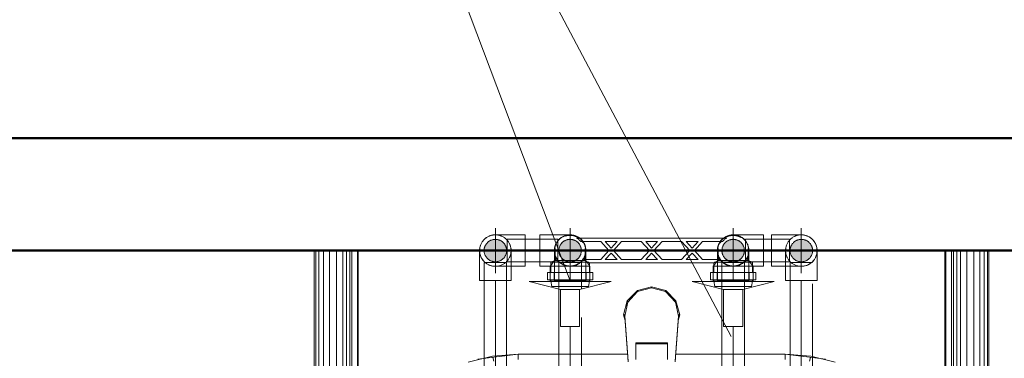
# Model space of a CAD drawing. Header units: millimetres. Extents: x 25610 to 48924, y 4737 to 39616.
# Tile 68 of 84: x 37433 to 38309, y 35602 to 35903. Entities that reach past the tile are written whole.
import ezdxf

# ---------------------------------------------------------------- set-up
doc = ezdxf.new("R2010")
doc.units = ezdxf.units.MM
for name, pattern in [('ADSK_Осевая', [700, 500, -100, 0, -100]), ('ADSK_Скрыто', [300, 150, -150]), ('ADSK_Штриховая_ш3 п1_5', [225, 150, -75])]:
    doc.linetypes.add(name, pattern=pattern)
for name, color, linetype, lineweight in [('A-DETL-____-HDLN', 90, 'ADSK_Скрыто', 9), ('A-DETL-____-MBND', 5, 'ADSK_Штриховая_ш3 п1_5', 20), ('A-WALL-____-MCUT', 113, 'Continuous', 50), ('A-WALL-____-OTLN', 113, 'Continuous', 20), ('M-EQPM-____-OTLN', 50, 'Continuous', 20), ('P-PIPE-____-CNTR', 3, 'ADSK_Осевая', 20), ('P-PIPE-____-IDEN', 2, 'Continuous', 20), ('P-PIPE-____-OTLN', 3, 'Continuous', 20)]:
    doc.layers.add(name, color=color, linetype=linetype, lineweight=lineweight)

# ---------------------------------------------------------------- blocks, each defined once
blk = doc.blocks.new('Прямая форма - V line-610148-В_Этаж 02_Водопровод')
at = {"layer": 'A-WALL-____-MCUT', "color": 9}
for p, q in [((4180, 0), (1000, 0)), ((1000, -100), (4180, -100))]:
    blk.add_line(p, q, dxfattribs=at)
blk = doc.blocks.new('Прямая форма - SW - 014-610149-В_Этаж 02_Водопровод')
blk.add_blockref('Прямая форма - V line-610148-В_Этаж 02_Водопровод', (0, 0))
blk = doc.blocks.new('Прямая форма - V line-609016-В_Этаж 02_Водопровод')
at = {"layer": 'M-EQPM-____-OTLN', "color": 253}
for p, q in [((-299.99, 0), (-299.99, -183.27)), ((-291.73, 0), (-291.73, -183.27)), ((-271.3, 0), (-271.3, -183.27)), ((-268.48, 0), (-268.48, -183.27)), ((-266.64, 0), (-266.64, -183.27)), ((-261.6, 0), (-261.6, -183.27)), ((-298.6, 0), (-298.6, -183.27)), ((-295.82, 0), (-295.82, -183.27)), ((-286.45, 0), (-286.45, -183.27)), ((-280.15, 0), (-280.15, -183.27)), ((-274.68, 0), (-274.68, -183.27)), ((-260.87, -183.24), (-260.87, 0)), ((-260.84, 0), (-260.84, -183.27)), ((260.84, -183.27), (260.84, 0)), ((260.87, 0), (260.87, -183.24)), ((261.6, -183.27), (261.6, 0)), ((266.64, -183.27), (266.64, 0)), ((268.48, -183.27), (268.48, 0)), ((271.3, -183.27), (271.3, 0)), ((274.68, -183.27), (274.68, 0)), ((280.15, -183.27), (280.15, 0)), ((286.45, -183.27), (286.45, 0)), ((291.73, -183.27), (291.73, 0)), ((295.82, -183.27), (295.82, 0)), ((298.6, -183.27), (298.6, 0)), ((299.99, -183.27), (299.99, 0)), ((0, -32.32), (-12.5, -35.67)), ((0, -33.04), (-12.47, -36.48)), ((0, -33.04), (0, -32.32)), ((12.5, -35.67), (0, -32.32)), ((12.47, -36.48), (0, -33.04)), ((-12.5, -35.67), (-21.65, -44.82)), ((-12.47, -36.48), (-21.3, -45.8)), ((-12.5, -35.67), (-12.03, -36.48)), ((12.03, -36.48), (12.5, -35.67)), ((21.3, -45.79), (12.47, -36.48)), ((12.5, -35.67), (21.65, -44.82)), ((-25, -57.32), (-21.65, -44.82)), ((-23.89, -58.26), (-21.3, -45.8)), ((-21.73, -47.12), (-22.2, -50.13)), ((-21.65, -44.82), (-20.82, -45.3)), ((21.65, -44.82), (20.82, -45.3)), ((23.89, -58.26), (21.3, -45.79)), ((21.65, -44.82), (25, -57.32)), ((22.2, -50.13), (21.73, -47.12)), ((-23.65, -62.37), (-25, -57.32)), ((-25, -57.32), (-23.7, -57.32)), ((-23.89, -59.01), (-23.89, -58.26)), ((-20.95, -98.41), (-23.89, -58.26)), ((-23.89, -59.01), (-20.95, -99.15)), ((20.95, -98.41), (23.89, -58.26)), ((23.89, -59.01), (20.95, -99.15)), ((25, -57.32), (23.65, -62.37)), ((25, -57.32), (23.7, -57.32)), ((23.89, -59.01), (23.89, -58.26)), ((-14, -82.11), (14, -82.11)), ((-14, -96.93), (-14, -82.11)), ((14, -82.86), (-14, -82.86)), ((14, -82.11), (14, -96.93)), ((-163.2, -99.24), (-141.45, -94.07)), ((-118.83, -92.28), (-154.66, -96.74)), ((-141.45, -94.07), (-118.83, -92.32)), ((-141.2, -95.06), (-140.32, -98.51)), ((-21.4, -92.28), (-118.83, -92.28)), ((-118.83, -92.32), (-21.39, -92.32)), ((-118.83, -96.84), (-118.83, -92.32)), ((-118.83, -92.32), (-118.83, -96.84)), ((21.39, -92.32), (118.83, -92.32)), ((118.83, -92.28), (21.4, -92.28)), ((154.66, -96.74), (118.83, -92.28)), ((118.83, -92.32), (118.83, -96.84)), ((118.83, -92.32), (141.45, -94.07)), ((118.83, -96.84), (118.83, -92.32)), ((141.2, -95.06), (140.32, -98.51)), ((141.45, -94.07), (163.2, -99.24))]:
    blk.add_line(p, q, dxfattribs=at)
blk = doc.blocks.new('Прямая форма - FU - 054-610380-В_Этаж 02_Водопровод')
blk.add_blockref('Прямая форма - V line-609016-В_Этаж 02_Водопровод', (0, 0))
blk = doc.blocks.new('V line_ifc_RVT-1-В_Этаж 02_Водопровод')
at = {"layer": 'A-WALL-____-OTLN', "color": 253, "lineweight": 20}
blk.add_blockref('Прямая форма - SW - 014-610149-В_Этаж 02_Водопровод', (36123.24, 35797.63), dxfattribs=at)
at = {"layer": 'M-EQPM-____-OTLN', "color": 253, "lineweight": 20}
blk.add_blockref('Прямая форма - FU - 054-610380-В_Этаж 02_Водопровод', (37995.19, 35697.63), dxfattribs=at)
blk = doc.blocks.new('VTp_724_0 Водорозетка двойная - VTp_724_0-1631685-В_Этаж 02_Водопровод')
at = {"layer": 'A-DETL-____-HDLN'}
for p, q in [((-67.81, 8.8), (-77.19, 8.8)), ((77.43, 8.8), (67.81, 8.8))]:
    blk.add_line(p, q, dxfattribs=at)
at = {"layer": 'M-EQPM-____-OTLN'}
for p, q in [((-88.85, 32), (-89.75, 27.2)), ((-89.75, 27.2), (-89.75, 26.1)), ((-55.25, 27.2), (-89.75, 27.2)), ((-56.15, 32), (-88.85, 32)), ((-55.25, 27.2), (-56.15, 32)), ((-55.25, 26.1), (-55.25, 27.2)), ((56.15, 32), (55.25, 27.2)), ((55.25, 27.2), (55.25, 26.1)), ((89.75, 27.2), (55.25, 27.2)), ((88.85, 32), (56.15, 32)), ((89.75, 27.2), (88.85, 32)), ((89.75, 26.1), (89.75, 27.2)), ((-92.58, 26.1), (-86.7, 26.1)), ((-92.58, 19.4), (-92.58, 26.1)), ((-86.7, 19.4), (-92.58, 19.4)), ((-89.75, 19.4), (-89.75, 10.4)), ((-86.7, 26.1), (-72.5, 26.1)), ((-86.7, 19.4), (-86.7, 26.1)), ((-72.5, 19.4), (-86.7, 19.4)), ((-72.5, 26.1), (-58.3, 26.1)), ((-72.5, 19.4), (-72.5, 26.1)), ((-58.3, 19.4), (-72.5, 19.4)), ((-58.3, 26.1), (-52.42, 26.1)), ((-58.3, 26.1), (-58.3, 19.4)), ((-52.42, 19.4), (-58.3, 19.4)), ((-55.25, 11), (-55.25, 19.4)), ((-52.42, 19.4), (-52.42, 26.1)), ((52.42, 26.1), (58.3, 26.1)), ((52.42, 19.4), (52.42, 26.1)), ((58.3, 19.4), (52.42, 19.4)), ((55.25, 19.4), (55.25, 11)), ((58.3, 26.1), (72.5, 26.1)), ((58.3, 19.4), (58.3, 26.1)), ((72.5, 19.4), (58.3, 19.4)), ((72.5, 26.1), (86.7, 26.1)), ((72.5, 19.4), (72.5, 26.1)), ((86.7, 19.4), (72.5, 19.4)), ((86.7, 26.1), (92.58, 26.1)), ((86.7, 26.1), (86.7, 19.4)), ((92.58, 19.4), (86.7, 19.4)), ((89.75, 10.4), (89.75, 19.4)), ((92.58, 19.4), (92.58, 26.1)), ((-89.75, 10.4), (-85.9, 8.8)), ((-55.99, 10.4), (-89.75, 10.4)), ((-85.9, 8.8), (-85.9, 0)), ((-77.24, 8.8), (-85.9, 8.8)), ((-60.07, 8.8), (-67.76, 8.8)), ((-60.07, 8.8), (-60.07, 8)), ((55.99, 11), (-55.99, 11)), ((-55.99, 11), (-55.99, 10.4)), ((55.99, 10.4), (55.99, 11)), ((89.75, 10.4), (55.99, 10.4)), ((67.77, 8.8), (60.07, 8.8)), ((60.07, 8), (60.07, 8.8)), ((85.9, 8.8), (77.47, 8.8)), ((85.9, 8.8), (89.75, 10.4)), ((85.9, 0), (85.9, 8.8)), ((-60.07, 8), (-45.3, 8)), ((-59.1, 0), (-59.1, 8)), ((-45.3, 8), (-38.02, 0)), ((-36, 2.23), (-41.25, 8)), ((-41.25, 8), (-30.75, 8)), ((-30.75, 8), (-36, 2.23)), ((-33.98, 0), (-26.7, 8)), ((-26.7, 8), (-9.3, 8)), ((-9.3, 8), (-2.02, 0)), ((0, 2.23), (-5.25, 8)), ((-5.25, 8), (5.25, 8)), ((5.25, 8), (0, 2.23)), ((2.02, 0), (9.3, 8)), ((9.3, 8), (26.7, 8)), ((26.7, 8), (33.98, 0)), ((30.75, 8), (41.25, 8)), ((36, 2.23), (30.75, 8)), ((41.25, 8), (36, 2.23)), ((38.02, 0), (45.3, 8)), ((45.3, 8), (60.07, 8)), ((59.1, 8), (59.1, 0)), ((-45.3, -8), (-62.98, -8)), ((-38.02, 0), (-45.3, -8)), ((-41.25, -8), (-36, -2.23)), ((-30.75, -8), (-41.25, -8)), ((-36, -2.23), (-30.75, -8)), ((-26.7, -8), (-33.98, 0)), ((-9.3, -8), (-26.7, -8)), ((-2.02, 0), (-9.3, -8)), ((-5.25, -8), (0, -2.23)), ((5.25, -8), (-5.25, -8)), ((0, -2.23), (5.25, -8)), ((9.3, -8), (2.02, 0)), ((26.7, -8), (9.3, -8)), ((33.98, 0), (26.7, -8)), ((30.75, -8), (36, -2.23)), ((41.25, -8), (30.75, -8)), ((36, -2.23), (41.25, -8)), ((45.3, -8), (38.02, 0)), ((62.98, -8), (45.3, -8)), ((-66.71, -11), (66.71, -11))]:
    blk.add_line(p, q, dxfattribs=at)
for centre, radius, start, end in [((-212.07, 402.15), 421.7, 291.12855, 291.72365), ((212.07, 402.15), 421.7, 248.27635, 248.87145), ((-72.5, 0), 13.4, 180, 188.2152), ((-72.5, 0), 13.4, 351.83205, 360), ((-72.5, 0), 13.4, 352.56086, 0), ((72.5, 0), 13.4, 180, 187.43914), ((72.5, 0), 13.4, 180, 188.16795), ((72.5, 0), 13.4, 351.7848, 0), ((-72.5, 0), 13.4, 322.97356, 327.32581), ((-72.5, 0), 13.4, 323.08175, 328.77769), ((-72.5, 0), 13.4, 323.34359, 330.79093), ((72.5, 0), 13.4, 211.67127, 216.91825), ((72.5, 0), 13.4, 211.70742, 216.65641), ((72.5, 0), 13.4, 212.67419, 217.02644), ((-72.5, 0), 13.4, 240, 293.64886), ((-72.5, 0), 13.4, 296.89364, 306.30653), ((72.5, 0), 13.4, 233.69347, 243.10636), ((72.5, 0), 13.4, 246.35114, 288.10903)]:
    blk.add_arc(centre, radius, start, end, dxfattribs=at)
for points in [[(-62.98, -8), (-63.51, -8.62), (-64.66, -9.75), (-65.99, -10.62), (-66.71, -11)], [(66.71, -11), (65.99, -10.62), (64.66, -9.75), (63.51, -8.62), (62.98, -8)]]:
    blk.add_open_spline(points, degree=3, dxfattribs=at)
blk = doc.blocks.new('ADSK_Полипропилен_Отвод - Универсальный-1631684-В_Этаж 02_Водопровод')
at = {"layer": 'A-DETL-____-HDLN', "color": 210}
for p, q in [((37928.52, 35710.36), (37929.02, 35710.12)), ((37931.38, 35708.62), (37931.81, 35708.26)), ((37908.69, 35697.63), (37908.69, 35671.13)), ((37936.69, 35671.13), (37936.69, 35697.63)), ((37908.69, 35671.13), (37922.69, 35671.13)), ((37922.69, 35671.13), (37936.69, 35671.13))]:
    blk.add_line(p, q, dxfattribs=at)
at = {"layer": 'A-DETL-____-HDLN', "color": 210, "flags": 128}
for points in [[(37911.14, 35705.54), (37911.46, 35706), (37911.8, 35706.44), (37912.17, 35706.87)], [(37913.35, 35708.06), (37913.77, 35708.42), (37914.21, 35708.77), (37914.66, 35709.1)], [(37916.59, 35710.24), (37917.1, 35710.47), (37917.62, 35710.68), (37918.14, 35710.88)], [(37920.31, 35711.43), (37920.86, 35711.52), (37921.42, 35711.58)], [(37933.38, 35706.67), (37933.74, 35706.24), (37934.07, 35705.79), (37934.39, 35705.33)], [(37908.74, 35698.75), (37908.79, 35699.31), (37908.87, 35699.87), (37908.97, 35700.42)], [(37909.4, 35702.04), (37909.59, 35702.57), (37909.8, 35703.09), (37909.9, 35703.32)], [(37935.23, 35703.87), (37935.47, 35703.36), (37935.68, 35702.85), (37935.88, 35702.32)], [(37936.46, 35700.16), (37936.55, 35699.61), (37936.62, 35699.05), (37936.66, 35698.5)]]:
    blk.add_lwpolyline(points, dxfattribs=at)
at = {"layer": 'A-DETL-____-HDLN', "color": 210}
for radius, start, end in [(10, 0, 180), (14, 344.23183, 52.10675), (14, 152.01879, 157.90657), (10, 180, 285), (10, 300, 0), (14, 195, 195.80523), (14, 196.86935, 210), (14, 210, 270), (14, 270, 343.16772), (10, 285, 297.67979), (10, 298.65544, 300)]:
    blk.add_arc((37922.69, 35697.63), radius, start, end, dxfattribs=at)
for points in [[(37936.43, 35694.95), (37936.6, 35695.84), (37936.69, 35696.74), (37936.69, 35697.63)], [(37908.76, 35696.23), (37908.81, 35695.8), (37908.87, 35695.37), (37908.95, 35694.95)], [(37911.1, 35689.79), (37911.23, 35689.59), (37911.52, 35689.18), (37911.99, 35688.6), (37912.5, 35688.03), (37912.87, 35687.66), (37913.06, 35687.48)]]:
    blk.add_open_spline(points, degree=3, dxfattribs=at)
for points, knots in [([(37909.33, 35693.44), (37909.45, 35693.06), (37909.72, 35692.32), (37910.06, 35691.59), (37910.24, 35691.23)], [0.2241092, 0.2241092, 0.2241092, 0.2241092, 0.2857143, 0.3456864, 0.3456864, 0.3456864, 0.3456864]), ([(37932.32, 35687.48), (37932.51, 35687.66), (37932.88, 35688.03), (37933.47, 35688.69), (37933.85, 35689.18), (37934.07, 35689.47)], [0.4285714, 0.4285714, 0.4285714, 0.4285714, 0.4642857, 0.5, 0.552786, 0.552786, 0.552786, 0.552786]), ([(37935.14, 35691.23), (37935.32, 35691.59), (37935.66, 35692.32), (37935.93, 35693.06), (37936.05, 35693.44)], [0.6543136, 0.6543136, 0.6543136, 0.6543136, 0.7142857, 0.7758908, 0.7758908, 0.7758908, 0.7758908])]:
    blk.add_open_spline(points, degree=3, knots=knots, dxfattribs=at)
at = {"layer": 'A-DETL-____-MBND', "color": 220, "flags": 128}
for points in [[(37923.66, 35711.6), (37924.22, 35711.55), (37924.77, 35711.48), (37925.32, 35711.38)], [(37927.48, 35710.79), (37928, 35710.59), (37928.52, 35710.36)], [(37930.47, 35709.27), (37930.93, 35708.95), (37931.38, 35708.62)]]:
    blk.add_lwpolyline(points, dxfattribs=at)
blk = doc.blocks.new('ADSK_Полипропилен_Отвод - Универсальный-V22-В_Этаж 02_Водопровод')
at = {"layer": 'A-DETL-____-HDLN', "color": 140}
for p, q in [((38059.1, 35708.69), (38059.21, 35708.77)), ((38053.69, 35697.63), (38053.69, 35671.13)), ((38081.69, 35671.13), (38081.69, 35697.25)), ((38053.69, 35671.13), (38067.69, 35671.13)), ((38067.69, 35671.13), (38081.69, 35671.13))]:
    blk.add_line(p, q, dxfattribs=at)
at = {"layer": 'A-DETL-____-HDLN', "color": 140, "flags": 128}
for points in [[(38056.14, 35705.54), (38056.46, 35706), (38056.8, 35706.44), (38057.17, 35706.87)], [(38058.35, 35708.06), (38058.77, 35708.42), (38058.98, 35708.59)], [(38068.66, 35711.6), (38069.22, 35711.55), (38069.77, 35711.48), (38070.32, 35711.38)], [(38072.48, 35710.79), (38073, 35710.59), (38073.52, 35710.36), (38074.02, 35710.12)], [(38075.47, 35709.27), (38075.93, 35708.95), (38076.38, 35708.62), (38076.81, 35708.26)], [(38078.38, 35706.67), (38078.74, 35706.24), (38079.07, 35705.79), (38079.39, 35705.33)], [(38053.74, 35698.75), (38053.79, 35699.31), (38053.87, 35699.87), (38053.97, 35700.42)], [(38054.4, 35702.04), (38054.59, 35702.57), (38054.8, 35703.09), (38055.02, 35703.6)], [(38080.23, 35703.87), (38080.47, 35703.36), (38080.68, 35702.85), (38080.88, 35702.32)], [(38081.46, 35700.16), (38081.55, 35699.61), (38081.62, 35699.05), (38081.66, 35698.5)]]:
    blk.add_lwpolyline(points, dxfattribs=at)
at = {"layer": 'A-DETL-____-HDLN', "color": 140}
for radius, start, end in [(14, 127.89254, 195), (10, 0, 180), (10, 180, 240), (10, 300, 0), (14, 195, 195.80523), (14, 196.86935, 210), (14, 210, 270), (10, 240, 241.34288), (10, 242.31855, 255), (10, 255, 285), (14, 270, 343.16772), (10, 285, 297.6852), (10, 298.64774, 300), (14, 344.23183, 345)]:
    blk.add_arc((38067.69, 35697.63), radius, start, end, dxfattribs=at)
for points in [[(38053.69, 35697.63), (38053.69, 35696.74), (38053.78, 35695.84), (38053.95, 35694.95)], [(38056.1, 35689.79), (38056.23, 35689.59), (38056.52, 35689.18), (38056.99, 35688.6), (38057.5, 35688.03), (38057.87, 35687.66), (38058.06, 35687.48)], [(38081.43, 35694.95), (38081.51, 35695.35), (38081.57, 35695.76), (38081.61, 35696.17)]]:
    blk.add_open_spline(points, degree=3, dxfattribs=at)
for points, knots in [([(38054.33, 35693.44), (38054.45, 35693.06), (38054.72, 35692.32), (38055.06, 35691.59), (38055.24, 35691.23)], [0.2241092, 0.2241092, 0.2241092, 0.2241092, 0.2857143, 0.3456864, 0.3456864, 0.3456864, 0.3456864]), ([(38077.32, 35687.48), (38077.51, 35687.66), (38077.88, 35688.03), (38078.56, 35688.79), (38079.01, 35689.38), (38079.29, 35689.79)], [0.4285714, 0.4285714, 0.4285714, 0.4285714, 0.4642857, 0.5, 0.5714286, 0.5714286, 0.5714286, 0.5714286]), ([(38080.23, 35691.41), (38080.38, 35691.71), (38080.68, 35692.38), (38080.93, 35693.06), (38081.05, 35693.44)], [0.6645049, 0.6645049, 0.6645049, 0.6645049, 0.7142857, 0.7758908, 0.7758908, 0.7758908, 0.7758908])]:
    blk.add_open_spline(points, degree=3, knots=knots, dxfattribs=at)
at = {"layer": 'A-DETL-____-MBND', "color": 150}
blk.add_line((38059.21, 35708.77), (38059.66, 35709.1), dxfattribs=at)
at = {"layer": 'A-DETL-____-MBND', "color": 150, "flags": 128}
for points in [[(38061.59, 35710.24), (38062.1, 35710.47), (38062.62, 35710.68), (38063.14, 35710.88)], [(38065.31, 35711.43), (38065.86, 35711.52), (38066.42, 35711.58)]]:
    blk.add_lwpolyline(points, dxfattribs=at)
blk = doc.blocks.new('PP-R Вентиль с хромированной рукояткой Белый - PP-R Вентиль с хромированной рукояткой Белый-1646104-В_Этаж 02_Водопровод')
at = {"layer": 'A-DETL-____-HDLN', "color": 140}
for p, q in [((38053.26, 35688.01), (38050.49, 35684.42)), ((38055.56, 35690.97), (38053.38, 35688.16)), ((38081.04, 35689.4), (38079.83, 35690.97)), ((38081.6, 35688.68), (38081.14, 35689.27)), ((38084.89, 35684.41), (38081.72, 35688.52)), ((38050.39, 35684.29), (38050.04, 35683.83)), ((38067.69, 35683.83), (38050.31, 35683.83)), ((38085.34, 35683.83), (38067.69, 35683.83)), ((38085.34, 35683.83), (38084.99, 35684.29)), ((38085.34, 35683.17), (38085.34, 35683.83)), ((38050.04, 35678.19), (38050.04, 35671.59)), ((38085.34, 35671.59), (38085.34, 35678.19)), ((38084.91, 35670.03), (38050.56, 35670.03))]:
    blk.add_line(p, q, dxfattribs=at)
for radius, start, end in [(13.8, 135, 172.6341), (10, 0, 180), (13.8, 121.68869, 135), (13.8, 97.29443, 120.58406), (13.8, 90, 95.66114), (13.8, 84.34625, 90), (13.8, 45, 82.71298), (13.8, 7.3096, 45), (13.8, 174.72339, 180), (13.8, 180, 183.92022), (10, 180, 0), (13.8, 0, 5.67631), (13.8, 356.1182, 0), (13.8, 185.02485, 225), (13.8, 225, 231.62147), (13.8, 308.38432, 355.01357), (13.8, 232.59832, 307.39619)]:
    blk.add_arc((38067.69, 35697.63), radius, start, end, dxfattribs=at)
for points, knots in [([(38055.72, 35690.78), (38055.67, 35690.85), (38055.62, 35690.95), (38055.59, 35691), (38055.62, 35690.95), (38055.73, 35690.75), (38055.99, 35690.3), (38056.4, 35689.7), (38056.87, 35689.05), (38057.49, 35688.32), (38058.27, 35687.54), (38058.83, 35687.05), (38059.32, 35686.66), (38059.83, 35686.28), (38060.54, 35685.82), (38061.32, 35685.38), (38062, 35685.06), (38062.54, 35684.83), (38063.1, 35684.62), (38063.88, 35684.36), (38065.34, 35683.99), (38066.72, 35683.83), (38067.69, 35683.83)], [0.4444444, 0.4444444, 0.4444444, 0.4444444, 0.4722222, 0.5, 0.5277778, 0.5555556, 0.6111111, 0.6388889, 0.6666667, 0.7222222, 0.75, 0.7777778, 0.7916667, 0.8055556, 0.8333333, 0.8611111, 0.875, 0.8888889, 0.9027778, 0.9166667, 0.9444444, 1, 1, 1, 1]), ([(38067.69, 35683.83), (38068.66, 35683.83), (38070.05, 35683.99), (38071.5, 35684.36), (38072.28, 35684.62), (38072.84, 35684.83), (38073.38, 35685.06), (38074.06, 35685.38), (38074.84, 35685.82), (38075.55, 35686.28), (38076.07, 35686.66), (38076.55, 35687.05), (38077.11, 35687.54), (38077.9, 35688.32), (38078.51, 35689.05), (38078.98, 35689.7), (38079.39, 35690.3), (38079.65, 35690.75), (38079.76, 35690.95), (38079.79, 35691), (38079.76, 35690.95), (38079.71, 35690.85), (38079.67, 35690.78)], [0, 0, 0, 0, 0.0555556, 0.0833333, 0.0972222, 0.1111111, 0.125, 0.1388889, 0.1666667, 0.1944444, 0.2083333, 0.2222222, 0.25, 0.2777778, 0.3333333, 0.3611111, 0.3888889, 0.4444444, 0.4722222, 0.5, 0.5277778, 0.5555556, 0.5555556, 0.5555556, 0.5555556]), ([(38064.94, 35684.11), (38064.51, 35684.2), (38063.88, 35684.36), (38063.1, 35684.62), (38062.72, 35684.76), (38062.54, 35684.83)], [0.05555556, 0.05555556, 0.05555556, 0.05555556, 0.08333333, 0.09722222, 0.11111111, 0.11111111, 0.11111111, 0.11111111]), ([(38072.84, 35684.83), (38072.66, 35684.76), (38072.28, 35684.62), (38071.5, 35684.36), (38070.88, 35684.2), (38070.45, 35684.11)], [0.88888889, 0.88888889, 0.88888889, 0.88888889, 0.90277778, 0.91666667, 0.94444444, 0.94444444, 0.94444444, 0.94444444])]:
    blk.add_open_spline(points, degree=3, knots=knots, dxfattribs=at)
at = {"layer": 'P-PIPE-____-OTLN', "color": 150}
for p, q in [((38050.04, 35683.83), (38050.04, 35678.24)), ((38050.31, 35683.83), (38050.04, 35683.83)), ((38085.34, 35678.24), (38085.34, 35683.12)), ((38050.04, 35671.54), (38050.04, 35670.03)), ((38085.34, 35670.03), (38085.34, 35671.54)), ((38031.19, 35670.03), (38059.19, 35663.03)), ((38050.52, 35670.03), (38031.19, 35670.03)), ((38059.19, 35663.03), (38059.19, 35630.03)), ((38076.19, 35663.03), (38059.19, 35663.03)), ((38076.19, 35663.03), (38104.19, 35670.03)), ((38076.19, 35630.03), (38076.19, 35663.03)), ((38104.19, 35670.03), (38084.96, 35670.03)), ((38059.19, 35630.03), (38076.19, 35630.03))]:
    blk.add_line(p, q, dxfattribs=at)
blk = doc.blocks.new('PP-R Вентиль с хромированной рукояткой Белый - PP-R Вентиль с хромированной рукояткой Белый-V28-В_Этаж 02_Водопровод')
at = {"layer": 'A-DETL-____-HDLN', "color": 210}
for p, q in [((37908.66, 35688.52), (37905.49, 35684.42)), ((37909.24, 35689.27), (37908.78, 35688.68)), ((37910.56, 35690.97), (37909.34, 35689.4)), ((37937, 35688.16), (37934.83, 35690.97)), ((37939.89, 35684.41), (37937.12, 35688.01)), ((37905.39, 35684.29), (37905.04, 35683.83)), ((37905.04, 35683.83), (37905.04, 35683.17)), ((37922.69, 35683.83), (37905.04, 35683.83)), ((37940.07, 35683.83), (37922.69, 35683.83)), ((37940.34, 35683.83), (37939.99, 35684.29)), ((37905.04, 35678.19), (37905.04, 35671.59)), ((37940.34, 35671.59), (37940.34, 35678.19)), ((37939.91, 35670.03), (37905.56, 35670.03))]:
    blk.add_line(p, q, dxfattribs=at)
for radius, start, end in [(13.8, 135, 172.63384), (10, 0, 180), (13.8, 97.29636, 135), (13.8, 90, 95.66308), (13.8, 84.34432, 90), (13.8, 59.41475, 82.71104), (13.8, 45, 58.31011), (13.8, 7.30986, 45), (13.8, 174.26712, 180), (13.8, 180, 183.92022), (10, 180, 0), (13.8, 0, 5.225), (13.8, 356.1182, 0), (13.8, 185.02485, 225), (13.8, 225, 231.61719), (13.8, 308.37738, 355.01357), (13.8, 232.60524, 307.40049)]:
    blk.add_arc((37922.69, 35697.63), radius, start, end, dxfattribs=at)
for points, knots in [([(37910.72, 35690.78), (37910.67, 35690.85), (37910.62, 35690.95), (37910.59, 35691), (37910.62, 35690.95), (37910.73, 35690.75), (37910.99, 35690.3), (37911.4, 35689.7), (37911.87, 35689.05), (37912.49, 35688.32), (37913.27, 35687.54), (37913.83, 35687.05), (37914.32, 35686.66), (37914.83, 35686.28), (37915.54, 35685.82), (37916.32, 35685.38), (37917, 35685.06), (37917.54, 35684.83), (37918.1, 35684.62), (37918.88, 35684.36), (37920.34, 35683.99), (37921.72, 35683.83), (37922.69, 35683.83)], [0.4444444, 0.4444444, 0.4444444, 0.4444444, 0.4722222, 0.5, 0.5277778, 0.5555556, 0.6111111, 0.6388889, 0.6666667, 0.7222222, 0.75, 0.7777778, 0.7916667, 0.8055556, 0.8333333, 0.8611111, 0.875, 0.8888889, 0.9027778, 0.9166667, 0.9444444, 1, 1, 1, 1]), ([(37922.69, 35683.83), (37923.66, 35683.83), (37925.05, 35683.99), (37926.5, 35684.36), (37927.28, 35684.62), (37927.84, 35684.83), (37928.38, 35685.06), (37929.06, 35685.38), (37929.84, 35685.82), (37930.55, 35686.28), (37931.07, 35686.66), (37931.55, 35687.05), (37932.11, 35687.54), (37932.9, 35688.32), (37933.51, 35689.05), (37933.98, 35689.7), (37934.39, 35690.3), (37934.65, 35690.75), (37934.76, 35690.95), (37934.79, 35691), (37934.76, 35690.95), (37934.71, 35690.85), (37934.67, 35690.78)], [0, 0, 0, 0, 0.0555556, 0.0833333, 0.0972222, 0.1111111, 0.125, 0.1388889, 0.1666667, 0.1944444, 0.2083333, 0.2222222, 0.25, 0.2777778, 0.3333333, 0.3611111, 0.3888889, 0.4444444, 0.4722222, 0.5, 0.5277778, 0.5555556, 0.5555556, 0.5555556, 0.5555556]), ([(37919.94, 35684.11), (37919.51, 35684.2), (37918.88, 35684.36), (37918.18, 35684.59), (37917.87, 35684.7), (37917.76, 35684.75)], [0.05555556, 0.05555556, 0.05555556, 0.05555556, 0.08333333, 0.09722222, 0.10568071, 0.10568071, 0.10568071, 0.10568071]), ([(37927.84, 35684.83), (37927.66, 35684.76), (37927.28, 35684.62), (37926.7, 35684.42), (37926.29, 35684.31), (37926.08, 35684.26)], [0.88888889, 0.88888889, 0.88888889, 0.88888889, 0.90277778, 0.91666667, 0.93053529, 0.93053529, 0.93053529, 0.93053529])]:
    blk.add_open_spline(points, degree=3, knots=knots, dxfattribs=at)
at = {"layer": 'P-PIPE-____-OTLN', "color": 220}
for p, q in [((37905.04, 35683.12), (37905.04, 35678.24)), ((37940.34, 35683.83), (37940.07, 35683.83)), ((37940.34, 35678.24), (37940.34, 35683.83)), ((37905.04, 35671.54), (37905.04, 35670.03)), ((37940.34, 35670.03), (37940.34, 35671.54)), ((37886.19, 35670.03), (37914.19, 35663.03)), ((37905.52, 35670.03), (37886.19, 35670.03)), ((37914.19, 35663.03), (37914.19, 35630.03)), ((37931.19, 35663.03), (37914.19, 35663.03)), ((37931.19, 35663.03), (37959.19, 35670.03)), ((37931.19, 35630.03), (37931.19, 35663.03)), ((37959.19, 35670.03), (37939.96, 35670.03)), ((37914.19, 35630.03), (37931.19, 35630.03))]:
    blk.add_line(p, q, dxfattribs=at)
blk = doc.blocks.new('ADSK_Полипропилен_Отвод - Универсальный-V29-В_Этаж 02_Водопровод')
at = {"layer": 'A-DETL-____-HDLN', "color": 140}
blk.add_line((38114.3, 35697.64), (38114.3, 35683.79), dxfattribs=at)
at = {"layer": 'A-DETL-____-HDLN', "color": 140, "flags": 128}
for points in [[(38116.74, 35705.54), (38117.07, 35706), (38117.41, 35706.44), (38117.77, 35706.87)], [(38118.95, 35708.06), (38119.38, 35708.43), (38119.82, 35708.78), (38120.27, 35709.11)], [(38122.2, 35710.24), (38122.71, 35710.47), (38123.22, 35710.69), (38123.75, 35710.88)], [(38125.92, 35711.43), (38126.47, 35711.52), (38127.03, 35711.58)], [(38114.34, 35698.76), (38114.4, 35699.31), (38114.48, 35699.87), (38114.58, 35700.42)], [(38115.01, 35702.04), (38115.19, 35702.57), (38115.4, 35703.09), (38115.63, 35703.6)], [(38142.07, 35700.17), (38142.16, 35699.61), (38142.22, 35699.06), (38142.27, 35698.5)]]:
    blk.add_lwpolyline(points, dxfattribs=at)
at = {"layer": 'A-DETL-____-HDLN', "color": 140}
for radius, start, end in [(14, 91.56009, 268.44026), (10, 0, 180), (10, 180, 0), (14, 0, 10.65382)]:
    blk.add_arc((38128.3, 35697.64), radius, start, end, dxfattribs=at)
for points in [[(38114.3, 35697.64), (38114.3, 35696.75), (38114.38, 35695.84), (38114.56, 35694.95)], [(38116.7, 35689.79), (38116.84, 35689.59), (38117.13, 35689.19), (38117.6, 35688.6), (38118.11, 35688.03), (38118.47, 35687.66), (38118.66, 35687.48)]]:
    blk.add_open_spline(points, degree=3, dxfattribs=at)
blk.add_open_spline([(38114.94, 35693.44), (38115.06, 35693.06), (38115.33, 35692.32), (38115.66, 35691.59), (38115.85, 35691.24)], degree=3, knots=[0.2241092, 0.2241092, 0.2241092, 0.2241092, 0.2857143, 0.3456864, 0.3456864, 0.3456864, 0.3456864], dxfattribs=at)
at = {"layer": 'A-DETL-____-MBND', "color": 150}
for p, q in [((38142.3, 35671.14), (38142.3, 35697.64)), ((38114.3, 35683.74), (38114.3, 35671.14)), ((38114.3, 35671.14), (38128.3, 35671.14)), ((38128.3, 35671.14), (38142.3, 35671.14))]:
    blk.add_line(p, q, dxfattribs=at)
at = {"layer": 'A-DETL-____-MBND', "color": 150, "flags": 128}
for points in [[(38129.26, 35711.6), (38129.82, 35711.55), (38130.38, 35711.48), (38130.93, 35711.39)], [(38133.09, 35710.79), (38133.61, 35710.59), (38134.12, 35710.37), (38134.63, 35710.12)], [(38136.08, 35709.28), (38136.54, 35708.96), (38136.98, 35708.62), (38137.41, 35708.26)], [(38138.99, 35706.67), (38139.34, 35706.24), (38139.68, 35705.79), (38139.99, 35705.33)], [(38140.83, 35703.87), (38141.07, 35703.37), (38141.29, 35702.85), (38141.49, 35702.33)]]:
    blk.add_lwpolyline(points, dxfattribs=at)
at = {"layer": 'A-DETL-____-MBND', "color": 150}
for start, end in [(10.85744, 90), (270, 0)]:
    blk.add_arc((38128.3, 35697.64), 14, start, end, dxfattribs=at)
blk.add_open_spline([(38142.04, 35694.95), (38142.21, 35695.84), (38142.3, 35696.75), (38142.3, 35697.64)], degree=3, dxfattribs=at)
for points, knots in [([(38137.93, 35687.48), (38138.12, 35687.66), (38138.49, 35688.03), (38139.17, 35688.79), (38139.62, 35689.39), (38139.89, 35689.79)], [0.4285714, 0.4285714, 0.4285714, 0.4285714, 0.4642857, 0.5, 0.5714286, 0.5714286, 0.5714286, 0.5714286]), ([(38140.75, 35691.24), (38140.93, 35691.59), (38141.27, 35692.32), (38141.53, 35693.06), (38141.65, 35693.44)], [0.6543136, 0.6543136, 0.6543136, 0.6543136, 0.7142857, 0.7758908, 0.7758908, 0.7758908, 0.7758908])]:
    blk.add_open_spline(points, degree=3, knots=knots, dxfattribs=at)
blk = doc.blocks.new('ADSK_Полипропилен_Отвод - Универсальный-V30-В_Этаж 02_Водопровод')
at = {"layer": 'A-DETL-____-HDLN', "color": 210}
blk.add_line((37870.21, 35683.79), (37870.21, 35697.64), dxfattribs=at)
at = {"layer": 'A-DETL-____-HDLN', "color": 210, "flags": 128}
for points in [[(37850.11, 35710.24), (37850.62, 35710.47), (37851.14, 35710.69), (37851.66, 35710.88)], [(37857.18, 35711.6), (37857.74, 35711.55), (37858.29, 35711.48), (37858.84, 35711.39)], [(37861, 35710.79), (37861.52, 35710.59), (37862.04, 35710.37), (37862.54, 35710.13)], [(37863.99, 35709.28), (37864.45, 35708.96), (37864.89, 35708.62), (37865.33, 35708.26)], [(37866.9, 35706.67), (37867.26, 35706.24), (37867.59, 35705.79), (37867.91, 35705.33)], [(37868.74, 35703.87), (37868.98, 35703.37), (37869.2, 35702.85), (37869.4, 35702.33)], [(37869.98, 35700.17), (37870.07, 35699.61), (37870.14, 35699.06), (37870.18, 35698.5)]]:
    blk.add_lwpolyline(points, dxfattribs=at)
at = {"layer": 'A-DETL-____-HDLN', "color": 210}
for radius, start, end in [(10, 0, 180), (14, 271.55971, 88.43987), (14, 180, 190.65219), (10, 180, 0)]:
    blk.add_arc((37856.21, 35697.64), radius, start, end, dxfattribs=at)
for points in [[(37842.22, 35697.13), (37842.25, 35696.4), (37842.33, 35695.67), (37842.47, 35694.95)], [(37869.95, 35694.95), (37870.12, 35695.84), (37870.21, 35696.75), (37870.21, 35697.64)]]:
    blk.add_open_spline(points, degree=3, dxfattribs=at)
for points, knots in [([(37865.84, 35687.48), (37866.03, 35687.66), (37866.4, 35688.03), (37867.08, 35688.79), (37867.53, 35689.39), (37867.8, 35689.79)], [0.4285714, 0.4285714, 0.4285714, 0.4285714, 0.4642857, 0.5, 0.5714286, 0.5714286, 0.5714286, 0.5714286]), ([(37868.66, 35691.24), (37868.84, 35691.59), (37869.18, 35692.32), (37869.45, 35693.06), (37869.57, 35693.44)], [0.6543136, 0.6543136, 0.6543136, 0.6543136, 0.7142857, 0.7758908, 0.7758908, 0.7758908, 0.7758908])]:
    blk.add_open_spline(points, degree=3, knots=knots, dxfattribs=at)
at = {"layer": 'A-DETL-____-MBND', "color": 220}
for p, q in [((37842.21, 35697.64), (37842.21, 35671.14)), ((37870.21, 35671.14), (37870.21, 35683.74)), ((37842.21, 35671.14), (37856.21, 35671.14)), ((37856.21, 35671.14), (37870.21, 35671.14))]:
    blk.add_line(p, q, dxfattribs=at)
at = {"layer": 'A-DETL-____-MBND', "color": 220, "flags": 128}
for points in [[(37844.65, 35705.54), (37844.98, 35706), (37845.32, 35706.44), (37845.68, 35706.87)], [(37846.87, 35708.06), (37847.29, 35708.43), (37847.73, 35708.78), (37848.18, 35709.11)], [(37853.83, 35711.43), (37854.38, 35711.52), (37854.94, 35711.58)], [(37842.25, 35698.76), (37842.31, 35699.31), (37842.39, 35699.87), (37842.49, 35700.42)], [(37842.92, 35702.04), (37843.11, 35702.57), (37843.31, 35703.09), (37843.54, 35703.6)]]:
    blk.add_lwpolyline(points, dxfattribs=at)
at = {"layer": 'A-DETL-____-MBND', "color": 220}
for start, end in [(90, 180), (190.8558, 270)]:
    blk.add_arc((37856.21, 35697.64), 14, start, end, dxfattribs=at)
blk.add_open_spline([(37842.85, 35693.44), (37842.97, 35693.06), (37843.24, 35692.32), (37843.58, 35691.59), (37843.76, 35691.24)], degree=3, knots=[0.2241092, 0.2241092, 0.2241092, 0.2241092, 0.2857143, 0.3456864, 0.3456864, 0.3456864, 0.3456864], dxfattribs=at)
blk.add_open_spline([(37844.61, 35689.79), (37844.75, 35689.59), (37845.04, 35689.19), (37845.51, 35688.6), (37846.02, 35688.03), (37846.39, 35687.66), (37846.58, 35687.48)], degree=3, dxfattribs=at)
blk = doc.blocks.new('ADSK_Полипропилен_Отвод - Универсальный-V39-В_Этаж 02_Водопровод')
at = {"layer": 'A-DETL-____-HDLN', "color": 140}
blk.add_line((38128.3, 35707.59), (38128.3, 35687.69), dxfattribs=at)
at = {"layer": 'P-PIPE-____-OTLN', "color": 150}
for p, q in [((38128.3, 35711.64), (38101.8, 35711.64)), ((38101.8, 35711.64), (38101.8, 35697.64)), ((38128.3, 35711.64), (38128.3, 35707.64)), ((38101.8, 35697.64), (38101.8, 35683.64)), ((38101.8, 35683.64), (38128.3, 35683.64)), ((38128.3, 35687.64), (38128.3, 35683.64))]:
    blk.add_line(p, q, dxfattribs=at)
for start, end in [(10.85754, 90.00085), (270.00085, 0.00085)]:
    blk.add_arc((38128.3, 35697.64), 14, start, end, dxfattribs=at)
blk = doc.blocks.new('ADSK_Полипропилен_Отвод - Универсальный-V40-В_Этаж 02_Водопровод')
at = {"layer": 'A-DETL-____-HDLN', "color": 210}
blk.add_line((37856.21, 35687.69), (37856.21, 35707.59), dxfattribs=at)
at = {"layer": 'P-PIPE-____-OTLN', "color": 220}
for p, q in [((37882.71, 35711.64), (37856.21, 35711.64)), ((37856.21, 35707.64), (37856.21, 35711.64)), ((37882.71, 35697.64), (37882.71, 35711.64)), ((37882.71, 35683.64), (37882.71, 35697.64)), ((37856.21, 35683.64), (37856.21, 35687.64)), ((37856.21, 35683.64), (37882.71, 35683.64))]:
    blk.add_line(p, q, dxfattribs=at)
for start, end in [(89.99899, 179.99899), (190.85568, 269.99899)]:
    blk.add_arc((37856.21, 35697.64), 14, start, end, dxfattribs=at)

msp = doc.modelspace()

# ---------------------------------------------------------------- hatches: boundary and pattern name
at = {"layer": 'P-PIPE-____-OTLN'}
for points in [[(37856.21, 35687.64), (37858.8, 35687.98), (37861.21, 35688.98), (37863.28, 35690.57), (37865.72, 35694.68), (37865.87, 35695.05), (37866.21, 35697.64), (37865.87, 35700.23), (37864.87, 35702.64), (37863.28, 35704.71), (37861.21, 35706.3), (37858.8, 35707.3), (37856.21, 35707.64), (37852.84, 35706.97), (37851.21, 35706.3), (37849.14, 35704.71), (37847.55, 35702.64), (37846.55, 35700.23), (37846.21, 35697.64), (37846.55, 35695.05), (37847.55, 35692.64), (37849.14, 35690.57), (37852.84, 35688.3), (37853.62, 35687.98)], [(37922.69, 35687.64), (37925.91, 35688.24), (37927.69, 35688.98), (37929.76, 35690.57), (37932.2, 35694.68), (37932.35, 35695.05), (37932.69, 35697.64), (37932.35, 35700.23), (37931.35, 35702.64), (37929.76, 35704.71), (37927.69, 35706.3), (37925.28, 35707.3), (37922.69, 35707.64), (37920.1, 35707.3), (37917.63, 35706.25), (37915.62, 35704.71), (37914.03, 35702.64), (37913.03, 35700.23), (37912.69, 35697.64), (37913.19, 35694.68), (37914.03, 35692.64), (37915.62, 35690.57), (37917.79, 35688.94), (37920.1, 35687.98)], [(37922.69, 35687.63), (37925.91, 35688.24), (37927.69, 35688.97), (37929.76, 35690.56), (37932.2, 35694.68), (37932.35, 35695.05), (37932.69, 35697.63), (37932.35, 35700.22), (37931.35, 35702.63), (37929.76, 35704.71), (37927.69, 35706.29), (37925.28, 35707.29), (37922.69, 35707.63), (37920.1, 35707.29), (37917.63, 35706.25), (37915.62, 35704.71), (37914.03, 35702.63), (37913.03, 35700.22), (37912.69, 35697.63), (37913.18, 35694.68), (37914.03, 35692.63), (37915.62, 35690.56), (37917.79, 35688.93), (37920.1, 35687.98)], [(38067.69, 35687.64), (38072.05, 35688.71), (38072.69, 35688.98), (38074.76, 35690.57), (38077.2, 35694.68), (38077.35, 35695.05), (38077.69, 35697.64), (38077.35, 35700.23), (38076.35, 35702.64), (38074.76, 35704.71), (38072.69, 35706.3), (38070.28, 35707.3), (38067.69, 35707.64), (38065.1, 35707.3), (38062.63, 35706.25), (38060.62, 35704.71), (38059.03, 35702.64), (38058.03, 35700.23), (38057.69, 35697.64), (38058.19, 35694.68), (38059.03, 35692.64), (38060.62, 35690.57), (38063.93, 35688.47), (38065.1, 35687.98)], [(38067.69, 35687.63), (38072.05, 35688.71), (38072.69, 35688.97), (38074.76, 35690.56), (38077.2, 35694.68), (38077.35, 35695.05), (38077.69, 35697.63), (38077.35, 35700.22), (38076.35, 35702.63), (38074.76, 35704.71), (38072.69, 35706.29), (38070.28, 35707.29), (38067.69, 35707.63), (38065.1, 35707.29), (38062.63, 35706.25), (38060.62, 35704.71), (38059.03, 35702.63), (38058.03, 35700.22), (38057.69, 35697.63), (38058.18, 35694.68), (38059.03, 35692.63), (38060.62, 35690.56), (38063.93, 35688.46), (38065.1, 35687.98)], [(38128.3, 35687.64), (38130.88, 35687.98), (38133.3, 35688.98), (38135.37, 35690.57), (38136.96, 35692.64), (38137.96, 35695.05), (38138.3, 35697.64), (38137.96, 35700.23), (38136.96, 35702.64), (38135.37, 35704.71), (38133.3, 35706.3), (38130.88, 35707.3), (38128.3, 35707.64), (38125.71, 35707.3), (38123.24, 35706.25), (38121.23, 35704.71), (38119.64, 35702.64), (38118.64, 35700.23), (38118.3, 35697.64), (38118.64, 35695.05), (38119.64, 35692.64), (38121.23, 35690.57), (38123.3, 35688.98), (38125.71, 35687.98)]]:
    msp.add_hatch(color=256, dxfattribs=at).paths.add_polyline_path(points)

# ---------------------------------------------------------------- linework, layer by layer
at = {"layer": 'A-DETL-____-HDLN', "color": 210}
for p, q in [((37866.71, 35707.64), (37866.71, 35687.64)), ((37911.69, 35706.2), (37911.69, 35707.64)), ((37911.69, 35687.64), (37911.69, 35706.06)), ((37846.93, 35687.14), (37846.21, 35687.14)), ((37866.21, 35687.14), (37847.1, 35687.14)), ((37866.21, 35683.17), (37866.21, 35687.14)), ((37905.49, 35683.64), (37911.69, 35683.64)), ((37906.53, 35687.64), (37911.69, 35687.64)), ((37911.69, 35683.64), (37922.69, 35683.64)), ((37912.69, 35687.13), (37912.69, 35663.5)), ((37932.69, 35687.13), (37912.69, 35687.13)), ((37932.69, 35663.68), (37932.69, 35687.13))]:
    msp.add_line(p, q, dxfattribs=at)
at = {"layer": 'A-DETL-____-HDLN', "color": 140}
for p, q in [((38078.69, 35707.64), (38078.69, 35706.2)), ((38078.69, 35706.06), (38078.69, 35687.64)), ((38117.8, 35687.64), (38117.8, 35707.64)), ((38057.69, 35687.13), (38057.69, 35663.5)), ((38077.69, 35687.13), (38057.69, 35687.13)), ((38067.69, 35683.64), (38078.69, 35683.64)), ((38077.69, 35663.68), (38077.69, 35687.13)), ((38078.69, 35687.64), (38083.85, 35687.64)), ((38078.69, 35683.64), (38084.89, 35683.64)), ((38118.3, 35687.14), (38118.3, 35683.17)), ((38137.41, 35687.14), (38118.3, 35687.14)), ((38138.3, 35687.14), (38137.57, 35687.14))]:
    msp.add_line(p, q, dxfattribs=at)
at = {"layer": 'A-DETL-____-HDLN', "color": 210}
for radius, start, end in [(10, 0.00001, 180.00001), (10, 102.00465, 108.60103), (10, 87.41823, 93.98486), (10, 72.83906, 79.34228), (10, 60.0821, 64.65523), (14, 0.00001, 52.22454), (10, 180.00001, 285.00001), (10, 131.21239, 137.78859), (10, 300.00001, 0.00001), (14, 344.16489, 0.00001), (14, 195.00001, 195.7948), (14, 196.85892, 210.00001), (14, 210.00001, 343.02353), (10, 208.23633, 213.60281), (10, 222.22042, 228.77178), (10, 251.41626, 257.97995), (10, 280.68298, 287.14917), (10, 285.00001, 297.67199), (10, 295.37351, 301.72559), (10, 298.62633, 300.00001), (14, 330.00001, 333.35026), (14, 333.35026, 343.0275), (14, 344.16885, 345.00001), (10, 266.03653, 272.56789)]:
    msp.add_arc((37922.69, 35697.64), radius, start, end, dxfattribs=at)
at = {"layer": 'A-DETL-____-HDLN', "color": 140}
for radius, start, end in [(14, 127.7743, 180.00001), (10, 0.00001, 180.00001), (10, 115.35156, 119.91707), (10, 100.66022, 107.15861), (10, 86.01457, 92.58099), (10, 71.39622, 77.99654), (14, 180.00001, 195.00001), (14, 152.53573, 165.00001), (10, 180.00001, 240.00001), (10, 300.00001, 0.00001), (10, 42.20636, 48.79393), (10, 28.22603, 33.62909), (14, 195.00001, 195.7948), (14, 196.85892, 210.00001), (14, 210.00001, 343.05844), (10, 238.2776, 244.62073), (10, 240.00001, 241.37098), (10, 242.3151, 255.00001), (10, 252.85279, 259.31544), (10, 255.00001, 285.00001), (10, 282.01839, 288.58714), (10, 285.00001, 297.67747), (10, 296.61328, 303.19199), (10, 298.61963, 300.00001), (10, 311.22139, 317.78498), (14, 344.17964, 345.00001), (10, 267.43246, 273.96483)]:
    msp.add_arc((38067.69, 35697.64), radius, start, end, dxfattribs=at)
at = {"layer": 'A-DETL-____-MBND', "color": 220}
for p, q in [((37846.21, 35687.14), (37846.21, 35131.98)), ((37866.21, 35131.98), (37866.21, 35683.12)), ((37856.21, 35671.14), (37856.21, 35147.98)), ((37912.69, 35663.45), (37912.69, 34588.14)), ((37932.69, 34588.14), (37932.69, 35663.63)), ((37922.69, 35630.03), (37922.69, 35131.06))]:
    msp.add_line(p, q, dxfattribs=at)
at = {"layer": 'A-DETL-____-MBND', "color": 150}
for p, q in [((38118.3, 35683.12), (38118.3, 35293.14)), ((38138.3, 35293.14), (38138.3, 35687.14)), ((38128.3, 35671.14), (38128.3, 35309.14)), ((38057.69, 35663.45), (38057.69, 34648.14)), ((38077.69, 34648.14), (38077.69, 35663.63)), ((38067.69, 35630.03), (38067.69, 35131.14))]:
    msp.add_line(p, q, dxfattribs=at)
at = {"layer": 'P-PIPE-____-CNTR', "color": 220}
for p, q in [((37856.21, 35677.64), (37856.21, 35717.64)), ((37922.69, 35677.64), (37922.69, 35717.64)), ((37922.69, 35677.64), (37922.69, 35717.64)), ((37922.69, 35677.63), (37922.69, 35717.63)), ((37836.21, 35697.64), (37876.21, 35697.64)), ((37882.71, 35697.64), (37895.69, 35697.64)), ((37902.69, 35697.64), (37942.69, 35697.64)), ((37902.69, 35697.64), (37942.69, 35697.64)), ((37902.69, 35697.63), (37942.69, 35697.63)), ((37922.69, 35697.64), (37922.69, 35697.64)), ((37922.69, 35697.63), (37922.69, 35697.64))]:
    msp.add_line(p, q, dxfattribs=at)
at = {"layer": 'P-PIPE-____-CNTR', "color": 150}
for p, q in [((38067.69, 35677.64), (38067.69, 35717.64)), ((38067.69, 35677.64), (38067.69, 35717.64)), ((38067.69, 35677.63), (38067.69, 35717.63)), ((38128.3, 35677.64), (38128.3, 35717.64)), ((38047.69, 35697.64), (38087.69, 35697.64)), ((38047.69, 35697.64), (38087.69, 35697.64)), ((38047.69, 35697.63), (38087.69, 35697.63)), ((38067.69, 35697.64), (38067.69, 35697.64)), ((38067.69, 35697.63), (38067.69, 35697.64)), ((38101.8, 35697.64), (38094.69, 35697.64)), ((38108.3, 35697.64), (38148.3, 35697.64))]:
    msp.add_line(p, q, dxfattribs=at)
at = {"layer": 'P-PIPE-____-IDEN'}
for p in [(37922.69, 35670.74), (38065.81, 35621.18)]:
    msp.add_line(p, (37630.96, 36444.77), dxfattribs=at)
at = {"layer": 'P-PIPE-____-OTLN', "color": 220}
for p, q in [((37911.69, 35707.64), (37866.71, 35707.64)), ((37911.69, 35711.64), (37895.69, 35711.64)), ((37895.69, 35711.64), (37895.69, 35697.64)), ((37922.69, 35711.64), (37911.69, 35711.64)), ((37895.69, 35697.64), (37895.69, 35683.64)), ((37866.71, 35687.64), (37906.4, 35687.64)), ((37895.69, 35683.64), (37905.44, 35683.64))]:
    msp.add_line(p, q, dxfattribs=at)
at = {"layer": 'P-PIPE-____-OTLN', "color": 150}
for p, q in [((38078.69, 35711.64), (38067.69, 35711.64)), ((38094.69, 35711.64), (38078.69, 35711.64)), ((38117.8, 35707.64), (38078.69, 35707.64)), ((38094.69, 35697.64), (38094.69, 35711.64)), ((38094.69, 35683.64), (38094.69, 35697.64)), ((38083.98, 35687.64), (38117.8, 35687.64)), ((38084.94, 35683.64), (38094.69, 35683.64))]:
    msp.add_line(p, q, dxfattribs=at)
at = {"layer": 'P-PIPE-____-OTLN', "color": 220}
for start, end in [(52.42815, 180.00001), (180.00001, 195.00001)]:
    msp.add_arc((37922.69, 35697.64), 14, start, end, dxfattribs=at)
at = {"layer": 'P-PIPE-____-OTLN', "color": 150}
for start, end in [(0.00001, 127.57069), (345.00001, 0.00001)]:
    msp.add_arc((38067.69, 35697.64), 14, start, end, dxfattribs=at)

# ---------------------------------------------------------------- block references
at = {"lineweight": 9}
msp.add_blockref('V line_ifc_RVT-1-В_Этаж 02_Водопровод', (0, 0), dxfattribs=at)
at = {"layer": 'A-DETL-____-HDLN', "color": 210}
for name in ['ADSK_Полипропилен_Отвод - Универсальный-V30-В_Этаж 02_Водопровод', 'ADSK_Полипропилен_Отвод - Универсальный-V40-В_Этаж 02_Водопровод', 'PP-R Вентиль с хромированной рукояткой Белый - PP-R Вентиль с хромированной рукояткой Белый-V28-В_Этаж 02_Водопровод', 'ADSK_Полипропилен_Отвод - Универсальный-1631684-В_Этаж 02_Водопровод']:
    msp.add_blockref(name, (0, 0), dxfattribs=at)
at = {"layer": 'A-DETL-____-HDLN', "rotation": 180.0000468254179}
msp.add_blockref('VTp_724_0 Водорозетка двойная - VTp_724_0-1631685-В_Этаж 02_Водопровод', (37995.19, 35697.64), dxfattribs=at)
at = {"layer": 'A-DETL-____-HDLN', "color": 140}
for name in ['PP-R Вентиль с хромированной рукояткой Белый - PP-R Вентиль с хромированной рукояткой Белый-1646104-В_Этаж 02_Водопровод', 'ADSK_Полипропилен_Отвод - Универсальный-V22-В_Этаж 02_Водопровод', 'ADSK_Полипропилен_Отвод - Универсальный-V39-В_Этаж 02_Водопровод', 'ADSK_Полипропилен_Отвод - Универсальный-V29-В_Этаж 02_Водопровод']:
    msp.add_blockref(name, (0, 0), dxfattribs=at)

doc.saveas('drawing.dxf')
